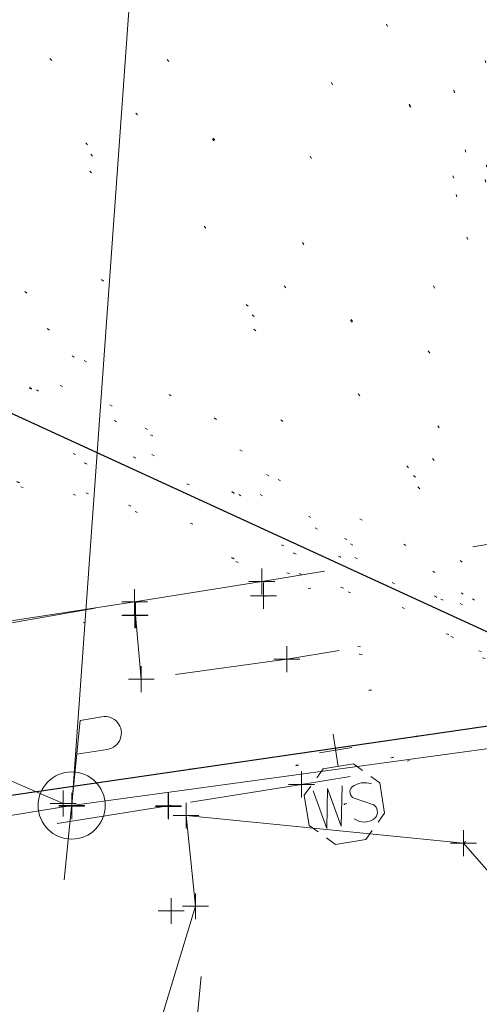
# Model space of a CAD drawing. Extents: x 413123 to 1465301, y 377724 to 504150.
# Tile 214 of 256: x 1463121 to 1463138, y 433816 to 433855. Entities that reach past the tile are written whole.
import ezdxf

# ---------------------------------------------------------------- set-up
doc = ezdxf.new("R2010")
doc.units = 0
doc.header["$MEASUREMENT"] = 0
for name, pattern in [('DGN Style 1', [8.732639, 0.01453, -8.718109]), ('DGN Style 3', [20.342255, 14.530182, -5.812073]), ('DGN Style 5', [10.171127, 4.359055, -5.812073]), ('ohcombex', [0]), ('treelt', [0.299999, -0.15, -0.15])]:
    doc.linetypes.add(name, pattern=pattern)
for name, color, linetype, lineweight in [('DR_X_Storm_Sewer', 151, 'DGN Style 5', 0), ('DT_X_Contour_Minor', 136, 'DGN Style 3', 0), ('DT_X_Terrain_Ground_Line', 92, 'DGN Style 3', 13), ('LT_X_Poles', 40, 'Continuous', 0), ('PV_X_Curb', 120, 'DGN Style 1', 0), ('PV_X_EOP', 7, 'DGN Style 3', 0), ('PV_X_Walk', 120, 'DGN Style 5', 0), ('UT_X_Electric_Cells', 1, 'Continuous', 0), ('UT_X_Overhead_Combined', 30, 'ohcombex', 0), ('UT_X_Water_Cells', 133, 'Continuous', 0), ('UT_X_Water_Cells (Construction)', 133, 'Continuous', 0), ('VG_X_Tree_Line_Lt', 3, 'treelt', 0)]:
    doc.layers.add(name, color=color, linetype=linetype, lineweight=lineweight)
for name, color, linetype, lineweight, transparency in [('SV_Observation (Construction)', 97, 'DGN Style 1', 0, 0.9), ('SV_Setup (Construction)', 4, 'Continuous', 30, 0.9), ('SV_X_Shot_Marker (Construction)', 40, 'Continuous', 0, 0.5)]:
    doc.layers.add(name, color=color, linetype=linetype, lineweight=lineweight, transparency=transparency)

# ---------------------------------------------------------------- blocks, each defined once
blk = doc.blocks.new('SVPT_642')
at = {"layer": 'SV_X_Shot_Marker (Construction)', "transparency": 33554495}
for p, q in [((0, 0.025), (0, -0.025)), ((-0.025, 0), (0.025, 0))]:
    blk.add_line(p, q, dxfattribs=at)
blk.add_point((0, 0), dxfattribs=at)
blk = doc.blocks.new('SVPT_643')
at = {"layer": 'SV_X_Shot_Marker (Construction)', "transparency": 33554495}
for p, q in [((0, 0.025), (0, -0.025)), ((-0.025, 0), (0.025, 0))]:
    blk.add_line(p, q, dxfattribs=at)
blk.add_point((0, 0), dxfattribs=at)
blk = doc.blocks.new('SVPT_644')
at = {"layer": 'SV_X_Shot_Marker (Construction)', "transparency": 33554495}
for p, q in [((0, 0.025), (0, -0.025)), ((-0.025, 0), (0.025, 0))]:
    blk.add_line(p, q, dxfattribs=at)
blk.add_point((0, 0), dxfattribs=at)
blk = doc.blocks.new('SVPT_645')
at = {"layer": 'SV_X_Shot_Marker (Construction)', "transparency": 33554495}
for p, q in [((0, 0.025), (0, -0.025)), ((-0.025, 0), (0.025, 0))]:
    blk.add_line(p, q, dxfattribs=at)
blk.add_point((0, 0), dxfattribs=at)
blk = doc.blocks.new('WSS_1')
at = {"layer": 'UT_X_Water_Cells', "color": 133, "linetype": 'Continuous', "lineweight": 0}
for p, q in [((0, 0.0741), (0, 0.1376)), ((0.0317, 0.1058), (-0.0319, 0.1058)), ((0.0202, 0.0082), (0.0552, -0.0101))]:
    blk.add_line(p, q, dxfattribs=at)
at = {"layer": 'UT_X_Water_Cells', "color": 133, "linetype": 'Continuous', "lineweight": 0, "flags": 128}
for points in [[(0.0448, 0.0588), (0.0296, 0.0741), (-0.0297, 0.0741), (-0.0448, 0.059)], [(-0.0588, 0.0448), (-0.0741, 0.0297), (-0.0741, -0.0296), (-0.059, -0.0447)], [(0.0588, -0.0447), (0.074, -0.0296), (0.074, 0.0297), (0.0588, 0.0448)], [(-0.0554, 0.0355), (-0.0413, -0.0408), (-0.0272, 0.0355), (-0.013, -0.0408), (0.0013, 0.0355)], [(-0.045, -0.0587), (-0.0297, -0.074), (0.0296, -0.074), (0.0448, -0.0588)]]:
    blk.add_lwpolyline(points, dxfattribs=at)
at = {"layer": 'UT_X_Water_Cells', "color": 133, "linetype": 'Continuous', "lineweight": 0, "extrusion": (0, 0, -1)}
for centre, radius, start, end in [((-0.0277, 0.0195), 0.0135, 303.6324, 53.7413), ((-0.0388, -0.0047), 0.04, 61.3463, 118.6537), ((-0.0438, -0.0225), 0.017, 132.0642, 228.5117), ((-0.0372, -0.0091), 0.0316, 235.6037, 316.3305)]:
    blk.add_arc(centre, radius, start, end, dxfattribs=at)
at = {"layer": 'UT_X_Water_Cells (Construction)', "color": 133, "linetype": 'Continuous', "lineweight": 30}
blk.add_point((0, 0), dxfattribs=at)
blk = doc.blocks.new('PP_18')
at = {"layer": 'UT_X_Electric_Cells', "color": 1, "linetype": 'Continuous', "lineweight": 0}
for p, q in [((0.0428, 0.16), (-0.0375, -0.14)), ((0.0428, 0.16), (0.0853, 0.16)), ((0.0258, 0.0962), (0.0853, 0.0962))]:
    blk.add_line(p, q, dxfattribs=at)
blk.add_circle((0, 0), 0.065, dxfattribs=at)
at = {"layer": 'UT_X_Electric_Cells', "color": 1, "linetype": 'Continuous', "lineweight": 0, "extrusion": (0, 0, -1)}
blk.add_arc((-0.086, 0.1281), 0.0319, 88.8767, 271.1233, dxfattribs=at)
blk = doc.blocks.new('SVPT_646')
at = {"layer": 'SV_X_Shot_Marker (Construction)', "transparency": 33554495}
for p, q in [((0, 0.025), (0, -0.025)), ((-0.025, 0), (0.025, 0))]:
    blk.add_line(p, q, dxfattribs=at)
blk.add_point((0, 0), dxfattribs=at)
blk = doc.blocks.new('SVPT_647')
at = {"layer": 'SV_X_Shot_Marker (Construction)', "transparency": 33554495}
for p, q in [((0, 0.025), (0, -0.025)), ((-0.025, 0), (0.025, 0))]:
    blk.add_line(p, q, dxfattribs=at)
blk.add_point((0, 0), dxfattribs=at)
blk = doc.blocks.new('SVPT_648')
at = {"layer": 'SV_X_Shot_Marker (Construction)', "transparency": 33554495}
for p, q in [((0, 0.025), (0, -0.025)), ((-0.025, 0), (0.025, 0))]:
    blk.add_line(p, q, dxfattribs=at)
blk.add_point((0, 0), dxfattribs=at)
blk = doc.blocks.new('SVPT_649')
at = {"layer": 'SV_X_Shot_Marker (Construction)', "transparency": 33554495}
for p, q in [((0, 0.025), (0, -0.025)), ((-0.025, 0), (0.025, 0))]:
    blk.add_line(p, q, dxfattribs=at)
blk.add_point((0, 0), dxfattribs=at)
blk = doc.blocks.new('SVPT_650')
at = {"layer": 'SV_X_Shot_Marker (Construction)', "transparency": 33554495}
for p, q in [((0, 0.025), (0, -0.025)), ((-0.025, 0), (0.025, 0))]:
    blk.add_line(p, q, dxfattribs=at)
blk.add_point((0, 0), dxfattribs=at)
blk = doc.blocks.new('SVPT_651')
at = {"layer": 'SV_X_Shot_Marker (Construction)', "transparency": 33554495}
for p, q in [((0, 0.025), (0, -0.025)), ((-0.025, 0), (0.025, 0))]:
    blk.add_line(p, q, dxfattribs=at)
blk.add_point((0, 0), dxfattribs=at)
blk = doc.blocks.new('SVPT_652')
at = {"layer": 'SV_X_Shot_Marker (Construction)', "transparency": 33554495}
for p, q in [((0, 0.025), (0, -0.025)), ((-0.025, 0), (0.025, 0))]:
    blk.add_line(p, q, dxfattribs=at)
blk.add_point((0, 0), dxfattribs=at)
blk = doc.blocks.new('SVPT_653')
at = {"layer": 'SV_X_Shot_Marker (Construction)', "transparency": 33554495}
for p, q in [((0, 0.025), (0, -0.025)), ((-0.025, 0), (0.025, 0))]:
    blk.add_line(p, q, dxfattribs=at)
blk.add_point((0, 0), dxfattribs=at)
blk = doc.blocks.new('SVPT_656')
at = {"layer": 'SV_X_Shot_Marker (Construction)', "transparency": 33554495}
for p, q in [((0, 0.025), (0, -0.025)), ((-0.025, 0), (0.025, 0))]:
    blk.add_line(p, q, dxfattribs=at)
blk.add_point((0, 0), dxfattribs=at)
blk = doc.blocks.new('SVPT_657')
at = {"layer": 'SV_X_Shot_Marker (Construction)', "transparency": 33554495}
for p, q in [((0, 0.025), (0, -0.025)), ((-0.025, 0), (0.025, 0))]:
    blk.add_line(p, q, dxfattribs=at)
blk.add_point((0, 0), dxfattribs=at)
blk = doc.blocks.new('SVPT_767')
at = {"layer": 'SV_X_Shot_Marker (Construction)', "transparency": 33554495}
for p, q in [((0, 0.025), (0, -0.025)), ((-0.025, 0), (0.025, 0))]:
    blk.add_line(p, q, dxfattribs=at)
blk.add_point((0, 0), dxfattribs=at)
blk = doc.blocks.new('SVPT_1057')
at = {"layer": 'SV_X_Shot_Marker (Construction)', "transparency": 33554495}
for p, q in [((0, 0.025), (0, -0.025)), ((-0.025, 0), (0.025, 0))]:
    blk.add_line(p, q, dxfattribs=at)
blk.add_point((0, 0), dxfattribs=at)
blk = doc.blocks.new('SVPT_1058')
at = {"layer": 'SV_X_Shot_Marker (Construction)', "transparency": 33554495}
for p, q in [((0, 0.025), (0, -0.025)), ((-0.025, 0), (0.025, 0))]:
    blk.add_line(p, q, dxfattribs=at)
blk.add_point((0, 0), dxfattribs=at)
blk = doc.blocks.new('LPOLE_1')
at = {"layer": 'LT_X_Poles', "color": 52, "linetype": 'Continuous', "lineweight": 0, "flags": 128}
blk.add_lwpolyline([(0.0393, 0.1477), (-0.0394, -0.1516), (0.0788, -0.1516)], dxfattribs=at)
at = {"layer": 'LT_X_Poles', "color": 52, "linetype": 'Continuous', "lineweight": 0}
blk.add_circle((0, 0), 0.065, dxfattribs=at)
blk = doc.blocks.new('*U5554', base_point=(1463158.719, 433438.251, 579.585))
at = {"layer": 'DT_X_Contour_Minor', "elevation": 574, "flags": 128}
blk.add_lwpolyline([(1463104.505, 433813.123), (1463111.084, 433817.294), (1463111.873, 433818.062), (1463111.418, 433818.578), (1463109.722, 433818.842), (1463106.783, 433818.854), (1463097.288, 433818.55), (1463093.901, 433818.432), (1463090.861, 433818.308), (1463088.167, 433818.177), (1463085.82, 433818.039), (1463075.675, 433817.38), (1463083.928, 433819.857), (1463085.595, 433820.399), (1463087.061, 433820.963), (1463088.324, 433821.551), (1463089.385, 433822.161), (1463091.946, 433823.819), (1463092.819, 433824.389), (1463093.519, 433824.856), (1463094.046, 433825.221), (1463094.4, 433825.483), (1463095.111, 433826.045), (1463095.386, 433826.245), (1463095.677, 433826.425), (1463095.984, 433826.585), (1463096.308, 433826.724), (1463097.855, 433827.324), (1463111.901, 433829.752), (1463114.65, 433830.227), (1463116.88, 433830.613), (1463118.589, 433830.908), (1463119.778, 433831.114), (1463124.113, 433831.865)], dxfattribs=at)

msp = doc.modelspace()

# ---------------------------------------------------------------- linework, layer by layer
at = {"layer": 'DR_X_Storm_Sewer', "ltscale": 3}
msp.add_line((1463141.474, 433834.68, 574.018), (1463135.016, 433872.888, 574.018), dxfattribs=at)
at = {"layer": 'PV_X_Curb'}
for points, knots in [([(1463144.75, 433875.396, 574.686), (1463140.937, 433874.708, 574.679), (1463137.123, 433874.02, 574.673), (1463133.31, 433873.332, 574.666), (1463131.655, 433873.095, 574.55), (1463130, 433872.858, 574.434), (1463128.345, 433872.622, 574.318), (1463120.384, 433871.263, 574.275), (1463112.424, 433869.904, 574.232), (1463104.463, 433868.545, 574.19), (1463096.011, 433867.142, 574.143), (1463087.559, 433865.74, 574.097), (1463079.107, 433864.338, 574.051), (1463072.38, 433863.256, 574.017), (1463065.652, 433862.174, 573.983), (1463058.924, 433861.092, 573.95), (1463057.266, 433860.802, 574.063), (1463055.607, 433860.512, 574.177), (1463053.948, 433860.222, 574.29), (1463050.518, 433859.753, 574.268), (1463047.089, 433859.284, 574.245), (1463043.659, 433858.815, 574.223), (1463034.905, 433857.726, 574.171), (1463026.151, 433856.638, 574.118), (1463017.397, 433855.549, 574.066), (1463013.867, 433855.115, 574.025), (1463010.337, 433854.68, 573.985), (1463006.807, 433854.246, 573.944), (1463005.314, 433854.066, 573.841), (1463003.821, 433853.885, 573.738), (1463002.328, 433853.705, 573.635), (1462994.514, 433852.713, 573.598), (1462986.701, 433851.722, 573.561), (1462978.888, 433850.73, 573.524), (1462974.002, 433850.158, 573.494), (1462969.116, 433849.585, 573.464), (1462964.23, 433849.013, 573.434), (1462962.57, 433848.768, 573.535), (1462960.91, 433848.522, 573.636), (1462959.25, 433848.277, 573.738), (1462953.123, 433847.507, 573.781), (1462946.996, 433846.738, 573.824), (1462940.87, 433845.968, 573.867), (1462940.184, 433845.856, 573.709), (1462939.499, 433845.745, 573.551), (1462938.813, 433845.633, 573.394), (1462937.465, 433845.473, 573.374), (1462936.118, 433845.313, 573.355), (1462934.77, 433845.153, 573.335), (1462934.304, 433845.123, 573.476), (1462933.839, 433845.094, 573.616), (1462933.373, 433845.064, 573.756), (1462925.492, 433844.047, 573.727), (1462917.612, 433843.031, 573.699), (1462909.731, 433842.015, 573.67), (1462906.514, 433841.634, 573.641), (1462903.297, 433841.254, 573.612), (1462900.079, 433840.873, 573.583), (1462898.452, 433840.675, 573.462), (1462896.825, 433840.477, 573.341), (1462895.197, 433840.28, 573.22), (1462887.41, 433839.322, 573.17), (1462879.622, 433838.365, 573.121), (1462871.835, 433837.408, 573.071), (1462868.165, 433836.951, 573.053), (1462864.494, 433836.495, 573.034), (1462860.824, 433836.038, 573.015), (1462859.013, 433835.812, 573.097), (1462857.201, 433835.586, 573.179), (1462855.39, 433835.36, 573.26), (1462847.659, 433834.353, 573.199), (1462839.928, 433833.346, 573.137), (1462832.197, 433832.34, 573.075), (1462827.544, 433831.781, 573.023), (1462822.891, 433831.221, 572.972), (1462818.238, 433830.662, 572.92), (1462814.68, 433830.256, 572.9), (1462811.121, 433829.85, 572.88), (1462807.563, 433829.444, 572.86), (1462804.531, 433829.098, 572.843), (1462801.127, 433828.413, 572.873), (1462797.642, 433833.101, 572.489), (1462797.833, 433836.568, 572.431), (1462798.507, 433842.258, 573.858), (1462801.949, 433846.612, 573.953), (1462804.464, 433849.998, 572.999), (1462804.722, 433850.33, 572.895)], [0, 0, 0, 0, 0.037037, 0.037037, 0.037037, 0.074074, 0.074074, 0.074074, 0.111111, 0.111111, 0.111111, 0.148148, 0.148148, 0.148148, 0.185185, 0.185185, 0.185185, 0.222222, 0.222222, 0.222222, 0.259259, 0.259259, 0.259259, 0.296296, 0.296296, 0.296296, 0.333333, 0.333333, 0.333333, 0.37037, 0.37037, 0.37037, 0.407407, 0.407407, 0.407407, 0.444444, 0.444444, 0.444444, 0.481481, 0.481481, 0.481481, 0.518519, 0.518519, 0.518519, 0.555556, 0.555556, 0.555556, 0.592593, 0.592593, 0.592593, 0.62963, 0.62963, 0.62963, 0.666667, 0.666667, 0.666667, 0.703704, 0.703704, 0.703704, 0.740741, 0.740741, 0.740741, 0.777778, 0.777778, 0.777778, 0.814815, 0.814815, 0.814815, 0.851852, 0.851852, 0.851852, 0.888889, 0.888889, 0.888889, 0.925926, 0.925926, 0.925926, 0.962963, 0.962963, 0.962963, 0.971514, 0.976722, 0.981569, 0.983958, 0.998409, 1, 1, 1, 1]), ([(1463314.511, 433862.794, 576.273), (1463311.917, 433862.374, 576.259), (1463309.322, 433861.954, 576.245), (1463306.727, 433861.534, 576.23), (1463298.588, 433860.191, 576.135), (1463290.449, 433858.847, 576.04), (1463282.31, 433857.504, 575.945), (1463274.854, 433856.253, 575.838), (1463267.398, 433855.001, 575.731), (1463259.943, 433853.75, 575.623), (1463254.029, 433852.758, 575.548), (1463248.115, 433851.766, 575.472), (1463242.201, 433850.774, 575.396), (1463234.596, 433849.509, 575.301), (1463226.99, 433848.244, 575.207), (1463219.385, 433846.979, 575.112), (1463212.334, 433845.825, 575.063), (1463205.284, 433844.672, 575.014), (1463198.234, 433843.519, 574.965), (1463191.172, 433842.354, 574.921), (1463184.11, 433841.189, 574.878), (1463177.048, 433840.024, 574.834), (1463168.901, 433838.681, 574.794), (1463160.755, 433837.338, 574.754), (1463152.608, 433835.995, 574.714), (1463145.067, 433834.742, 574.673), (1463137.527, 433833.488, 574.632), (1463129.986, 433832.235, 574.591), (1463128.326, 433831.983, 574.572), (1463126.665, 433831.732, 574.552), (1463125.005, 433831.48, 574.533), (1463122.694, 433831.156, 574.393), (1463120.383, 433830.832, 574.254), (1463118.072, 433830.507, 574.114), (1463109.924, 433829.224, 574.068), (1463101.776, 433827.941, 574.022), (1463093.628, 433826.658, 573.976), (1463084.91, 433825.271, 573.918), (1463076.191, 433823.884, 573.86), (1463067.473, 433822.497, 573.802), (1463061.601, 433821.527, 573.773), (1463055.73, 433820.558, 573.744), (1463049.858, 433819.588, 573.715), (1463040.359, 433818.084, 573.681), (1463030.86, 433816.58, 573.647), (1463021.361, 433815.076, 573.613), (1463017.914, 433814.544, 573.604), (1463014.466, 433814.013, 573.595), (1463011.018, 433813.481, 573.586), (1463009.398, 433813.189, 573.703), (1463007.778, 433812.896, 573.82), (1463006.158, 433812.604, 573.936), (1462999.188, 433811.534, 573.913), (1462992.218, 433810.465, 573.89), (1462985.248, 433809.395, 573.866), (1462977.089, 433808.132, 573.841), (1462968.93, 433806.868, 573.816), (1462960.771, 433805.605, 573.791), (1462957.691, 433805.1, 573.793), (1462954.611, 433804.595, 573.795), (1462951.532, 433804.09, 573.796), (1462949.879, 433803.802, 573.648), (1462948.226, 433803.514, 573.501), (1462946.573, 433803.227, 573.353), (1462945.284, 433802.904, 573.333), (1462943.995, 433802.582, 573.313), (1462942.706, 433802.259, 573.293), (1462941.766, 433802.024, 573.278), (1462939.868, 433800.855, 573.224), (1462937.326, 433798.115, 573.134), (1462933.778, 433791.828, 574.138), (1462930.911, 433785.514, 574.931), (1462932.265, 433780.89, 573.618), (1462932.372, 433780.523, 573.514), (1462932.479, 433780.156, 573.41), (1462932.587, 433779.789, 573.306)], [0, 0, 0, 0, 0.041667, 0.041667, 0.041667, 0.083333, 0.083333, 0.083333, 0.125, 0.125, 0.125, 0.166667, 0.166667, 0.166667, 0.208333, 0.208333, 0.208333, 0.25, 0.25, 0.25, 0.291667, 0.291667, 0.291667, 0.333333, 0.333333, 0.333333, 0.375, 0.375, 0.375, 0.416667, 0.416667, 0.416667, 0.458333, 0.458333, 0.458333, 0.5, 0.5, 0.5, 0.541667, 0.541667, 0.541667, 0.583333, 0.583333, 0.583333, 0.625, 0.625, 0.625, 0.666667, 0.666667, 0.666667, 0.708333, 0.708333, 0.708333, 0.75, 0.75, 0.75, 0.791667, 0.791667, 0.791667, 0.833333, 0.833333, 0.833333, 0.875, 0.875, 0.875, 0.916667, 0.916667, 0.916667, 0.921384, 0.927711, 0.935073, 0.958333, 0.958333, 0.958333, 1, 1, 1, 1]), ([(1463223.78, 433820.538, 574.945), (1463219.915, 433820.902, 574.932), (1463216.05, 433821.266, 574.919), (1463212.186, 433821.63, 574.905), (1463209.468, 433822.553, 574.805), (1463206.75, 433823.475, 574.705), (1463204.033, 433824.397, 574.605), (1463200.112, 433825.816, 574.6), (1463196.192, 433827.235, 574.596), (1463192.271, 433828.654, 574.591), (1463185.269, 433829.212, 574.552), (1463172.366, 433828.439, 574.549), (1463154.471, 433823.399, 574.445), (1463141.507, 433814.044, 574.961), (1463137.318, 433805.993, 574.815), (1463136.03, 433802.262, 574.724)], [0, 0, 0, 0, 0.25, 0.25, 0.25, 0.5, 0.5, 0.5, 0.75, 0.75, 0.75, 0.827313, 0.896853, 0.957523, 1, 1, 1, 1])]:
    msp.add_open_spline(points, degree=3, knots=knots, dxfattribs=at)
at = {"layer": 'PV_X_EOP'}
msp.add_polyline3d([(1463306.529, 433862.042, 575.698), (1463282.153, 433857.988, 575.417), (1463260.003, 433854.331, 575.126), (1463242.198, 433851.333, 574.837), (1463219.234, 433847.553, 574.627), (1463198.209, 433844.119, 574.415), (1463176.954, 433840.549, 574.302), (1463152.428, 433836.491, 574.224), (1463129.921, 433832.795, 574.035), (1463124.996, 433832.001, 574.006), (1463117.86, 433830.906, 573.955), (1463093.646, 433827.15, 573.852), (1463067.38, 433822.912, 573.686), (1463049.723, 433820.11, 573.633), (1463021.586, 433815.648, 573.529), (1463005.904, 433813.172, 573.522), (1462974.596, 433808.259, 573.351), (1462961.028, 433806.106, 573.31), (1462949.261, 433804.283, 573.326), (1462949.173, 433805.031, 573.321)], dxfattribs=at)
msp.add_open_spline([(1463223.592, 433819.869, 575.004), (1463219.689, 433820.28, 574.888), (1463215.786, 433820.691, 574.772), (1463211.883, 433821.103, 574.656), (1463209.248, 433821.897, 574.637), (1463206.613, 433822.691, 574.617), (1463203.978, 433823.485, 574.598), (1463200.025, 433824.909, 574.59), (1463196.072, 433826.333, 574.583), (1463192.12, 433827.757, 574.575), (1463185.209, 433828.37, 574.554), (1463172.47, 433827.689, 574.55), (1463154.829, 433822.677, 574.471), (1463142.054, 433813.464, 574.742), (1463137.953, 433805.535, 574.738), (1463136.696, 433801.867, 574.728)], degree=3, knots=[0, 0, 0, 0, 0.25, 0.25, 0.25, 0.5, 0.5, 0.5, 0.75, 0.75, 0.75, 0.827389, 0.897067, 0.957678, 1, 1, 1, 1], dxfattribs=at)
msp.add_point((1463126.309, 433824.084, 574.542), dxfattribs=at)
at = {"layer": 'PV_X_Walk'}
for points in [[(1463306.882, 433858.682, 576.34), (1463283.102, 433854.827, 576.075), (1463260.537, 433851.176, 575.764), (1463242.528, 433848.2, 575.589), (1463219.637, 433844.446, 575.212), (1463198.393, 433840.983, 574.854), (1463177.424, 433837.468, 574.792), (1463152.987, 433833.469, 574.59), (1463130.894, 433829.782, 574.506), (1463125.256, 433829.01, 574.482), (1463125.026, 433831.483, 574.531)], [(1463241.414, 433826.946, 575.632), (1463238.035, 433842.512, 575.596), (1463220.056, 433839.6, 575.291), (1463199.11, 433836.083, 574.881), (1463177.508, 433832.568, 574.855), (1463153.417, 433828.529, 574.636), (1463131.462, 433824.932, 574.574), (1463126.3, 433824.104, 574.541), (1463119.211, 433822.979, 574.301), (1463119.104, 433824.23, 574.277), (1463094.567, 433820.357, 574.07), (1463068.161, 433816.196, 573.972), (1463050.421, 433813.396, 573.92), (1463022.7, 433809.187, 573.81), (1463008.527, 433806.883, 574.058), (1462985.992, 433803.611, 573.984), (1462961.515, 433800.148, 573.928), (1462942.208, 433797.305, 573.378), (1462935.366, 433794.576, 573.707)]]:
    msp.add_polyline3d(points, dxfattribs=at)
at = {"layer": 'SV_Observation (Construction)', "transparency": 33554434}
for p, q in [((1463080.031, 433913.149, 574.993), (1463144.66, 433828.08, 574.66)), ((1463079.909, 433913.056, 574.995), (1463144.66, 433828.08, 574.66)), ((1463066.093, 433903.732, 575.88), (1463144.66, 433828.08, 574.66)), ((1463112.864, 433891.538, 574.796), (1463144.66, 433828.08, 574.66)), ((1463124.352, 433891.504, 574.812), (1463144.66, 433828.08, 574.66)), ((1463126.327, 433891.275, 574.885), (1463144.66, 433828.08, 574.66)), ((1463122.422, 433890.002, 574.778), (1463144.66, 433828.08, 574.66)), ((1463129.054, 433890.131, 574.941), (1463144.66, 433828.08, 574.66)), ((1463100.077, 433888.485, 574.668), (1463144.66, 433828.08, 574.66)), ((1463052.478, 433888.218, 575.262), (1463144.66, 433828.08, 574.66)), ((1463130.192, 433887.234, 574.898), (1463144.66, 433828.08, 574.66)), ((1463126.97, 433885.516, 574.772), (1463144.66, 433828.08, 574.66)), ((1463126.986, 433885.532, 574.772), (1463144.66, 433828.08, 574.66)), ((1463126.987, 433885.531, 574.771), (1463144.66, 433828.08, 574.66)), ((1463126.988, 433885.53, 574.766), (1463144.66, 433828.08, 574.66)), ((1463129.957, 433885.193, 574.811), (1463144.66, 433828.08, 574.66)), ((1463054.443, 433884.853, 575.127), (1463144.66, 433828.08, 574.66)), ((1463075.126, 433882.548, 574.592), (1463144.66, 433828.08, 574.66)), ((1463128.421, 433882.13, 574.813), (1463144.66, 433828.08, 574.66)), ((1463128.422, 433882.141, 574.81), (1463144.66, 433828.08, 574.66)), ((1463042.551, 433880.721, 574.737), (1463144.66, 433828.08, 574.66)), ((1463042.858, 433880.702, 574.943), (1463144.66, 433828.08, 574.66)), ((1463042.487, 433880.584, 574.74), (1463144.66, 433828.08, 574.66)), ((1463046.47, 433880.644, 577.688), (1463144.66, 433828.08, 574.66)), ((1463125.433, 433879.134, 574.657), (1463144.66, 433828.08, 574.66)), ((1463052.463, 433878.419, 574.863), (1463144.66, 433828.08, 574.66)), ((1463062.933, 433878.27, 574.562), (1463144.66, 433828.08, 574.66)), ((1463102.075, 433877.698, 574.312), (1463144.66, 433828.08, 574.66)), ((1463132.521, 433877.676, 574.59), (1463144.66, 433828.08, 574.66)), ((1463046.995, 433877.552, 574.783), (1463144.66, 433828.08, 574.66)), ((1463131.957, 433876.287, 574.586), (1463144.66, 433828.08, 574.66)), ((1463045.562, 433875.994, 574.686), (1463144.66, 433828.08, 574.66)), ((1463045.581, 433876.025, 574.684), (1463144.66, 433828.08, 574.66)), ((1463126.029, 433875.902, 574.508), (1463144.66, 433828.08, 574.66)), ((1463126.044, 433875.932, 574.509), (1463144.66, 433828.08, 574.66)), ((1463126.073, 433875.913, 574.507), (1463144.66, 433828.08, 574.66)), ((1463144.648, 433828.085, 574.685), (1463041.399, 433875.505, 574.361)), ((1463047.572, 433874.833, 577.628), (1463144.66, 433828.08, 574.66)), ((1463062.492, 433874.105, 574.407), (1463144.66, 433828.08, 574.66)), ((1463076.714, 433873.354, 574.25), (1463144.66, 433828.08, 574.66)), ((1463133.274, 433873.339, 574.671), (1463144.66, 433828.08, 574.66)), ((1463133.31, 433873.332, 574.666), (1463144.66, 433828.08, 574.66)), ((1463133.356, 433872.69, 574.128), (1463144.66, 433828.08, 574.66)), ((1463103.817, 433872.519, 574.26), (1463144.66, 433828.08, 574.66)), ((1463128.345, 433872.622, 574.318), (1463144.66, 433828.08, 574.66)), ((1463118.051, 433871.864, 574.311), (1463144.66, 433828.08, 574.66)), ((1463077.38, 433869.038, 574.168), (1463144.66, 433828.08, 574.66)), ((1463050.153, 433868.789, 574.467), (1463144.66, 433828.08, 574.66)), ((1463104.463, 433868.545, 574.19), (1463144.66, 433828.08, 574.66)), ((1463104.551, 433868, 573.988), (1463144.66, 433828.08, 574.66)), ((1463058.01, 433866.094, 574.352), (1463144.66, 433828.08, 574.66)), ((1463058.269, 433865.266, 574.319), (1463144.66, 433828.08, 574.66)), ((1463048.888, 433864.287, 574.458), (1463144.66, 433828.08, 574.66)), ((1463053.426, 433864.404, 574.39), (1463144.66, 433828.08, 574.66)), ((1463079.107, 433864.338, 574.051), (1463144.66, 433828.08, 574.66)), ((1463079.177, 433863.83, 573.874), (1463144.66, 433828.08, 574.66)), ((1463048.108, 433863.501, 574.451), (1463144.66, 433828.08, 574.66)), ((1463058.924, 433861.092, 573.95), (1463144.66, 433828.08, 574.66)), ((1463053.926, 433860.173, 574.29), (1463144.66, 433828.08, 574.66)), ((1463053.948, 433860.222, 574.29), (1463144.66, 433828.08, 574.66)), ((1463059.034, 433860.454, 573.805), (1463144.66, 433828.08, 574.66)), ((1463053.969, 433859.662, 573.819), (1463144.66, 433828.08, 574.66)), ((1463129.921, 433832.795, 574.035), (1463144.66, 433828.08, 574.66)), ((1463124.996, 433832.001, 574.006), (1463144.66, 433828.08, 574.66)), ((1463129.986, 433832.235, 574.591), (1463144.66, 433828.08, 574.66)), ((1463125.025, 433831.493, 574.532), (1463144.66, 433828.08, 574.66)), ((1463125.005, 433831.48, 574.533), (1463144.66, 433828.08, 574.66)), ((1463130.894, 433829.782, 574.506), (1463144.66, 433828.08, 574.66)), ((1463125.256, 433829.01, 574.482), (1463144.66, 433828.08, 574.66)), ((1463144.673, 433828.082, 574.645), (1462810.231, 433779.317, 573.05)), ((1463144.662, 433828.08, 574.639), (1462810.231, 433779.317, 573.05)), ((1463144.661, 433828.08, 574.663), (1462810.231, 433779.317, 573.05)), ((1463122.562, 433824.118, 574.443), (1463144.66, 433828.08, 574.66)), ((1463122.563, 433824.091, 574.439), (1463144.66, 433828.08, 574.66)), ((1463122.565, 433824.113, 574.438), (1463144.66, 433828.08, 574.66)), ((1463126.3, 433824.104, 574.541), (1463144.66, 433828.08, 574.66)), ((1463126.309, 433824.084, 574.542), (1463144.66, 433828.08, 574.66)), ((1463126.988, 433823.725, 574.313), (1463144.66, 433828.08, 574.66)), ((1463131.462, 433824.932, 574.574), (1463144.66, 433828.08, 574.66)), ((1463133.122, 433824.169, 574.604), (1463144.66, 433828.08, 574.66)), ((1463137.732, 433822.662, 574.802), (1463144.66, 433828.08, 574.66)), ((1463122.23, 433824.198, 574.353), (1462810.231, 433779.317, 573.05)), ((1463127.357, 433820.217, 574.154), (1462810.231, 433779.317, 573.05)), ((1463126.413, 433820.035, 573.993), (1462810.231, 433779.317, 573.05))]:
    msp.add_line(p, q, dxfattribs=at)
at = {"layer": 'SV_Setup (Construction)', "transparency": 33554434}
for p in [(1463041.399, 433875.505, 574.361), (1462810.231, 433779.317, 573.05), (1462810.231, 433779.317, 573.05), (1462810.231, 433779.317, 573.05), (1462810.231, 433779.317, 573.05)]:
    msp.add_line(p, (1463144.66, 433828.08, 574.66), dxfattribs=at)
at = {"layer": 'UT_X_Overhead_Combined', "extrusion": (-0.000386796, -0.005391, 0.999985), "elevation": -2330.303, "flags": 128}
msp.add_lwpolyline([(1463122.676, 433817.833), (1463127.083, 433879.258)], dxfattribs=at)
at = {"layer": 'UT_X_Overhead_Combined', "extrusion": (-0.002484, 0.001393, 0.999996), "elevation": -2455.058, "flags": 128}
msp.add_lwpolyline([(1463123.902, 433889.37), (1463210.891, 433840.593)], dxfattribs=at)
at = {"layer": 'UT_X_Overhead_Combined'}
for points in [[(1462943.956, 433795.507, 583.08), (1463007.854, 433865.517, 574.32), (1463040.948, 433859.498, 574.21), (1463122.23, 433824.198, 574.353)], [(1462695.019, 433769.005, 574.747), (1462799.899, 433775.031, 578.096), (1462943.962, 433795.508, 583.08), (1463122.565, 433824.113, 574.438), (1463213.921, 433836.648, 574.956), (1463318.455, 433862.456, 576.276)]]:
    msp.add_polyline3d(points, dxfattribs=at)
at = {"layer": 'VG_X_Tree_Line_Lt'}
msp.add_polyline3d([(1463125.678, 433814.697, 574.02), (1463127.357, 433820.217, 574.154), (1463126.988, 433823.725, 574.313), (1463137.732, 433822.662, 574.802), (1463142.301, 433817.43, 574.702), (1463138.832, 433811.956, 574.778)], dxfattribs=at)

# ---------------------------------------------------------------- block references
at = {"layer": 'DT_X_Terrain_Ground_Line'}
msp.add_blockref('*U5554', (1463158.719, 433438.251, 579.585), dxfattribs=at)
at = {"layer": 'LT_X_Poles', "color": 52, "linetype": 'Continuous', "lineweight": 0, "xscale": 20, "yscale": 20, "zscale": 20, "rotation": 9.251083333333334}
msp.add_blockref('LPOLE_1', (1463127.271, 433814.449, 573.996), dxfattribs=at)
at = {"layer": 'SV_X_Shot_Marker (Construction)', "transparency": 33554495, "xscale": 20, "yscale": 20, "zscale": 20}
for name, p in [('SVPT_642', (1463129.921, 433832.795, 574.035)), ('SVPT_643', (1463129.986, 433832.235, 574.591)), ('SVPT_653', (1463124.996, 433832.001, 574.006)), ('SVPT_652', (1463125.005, 433831.48, 574.533)), ('SVPT_651', (1463125.025, 433831.493, 574.532)), ('SVPT_644', (1463130.894, 433829.782, 574.506)), ('SVPT_650', (1463125.256, 433829.01, 574.482)), ('SVPT_645', (1463131.462, 433824.932, 574.574)), ('SVPT_767', (1463122.23, 433824.198, 574.353)), ('SVPT_647', (1463122.563, 433824.091, 574.439)), ('SVPT_646', (1463122.565, 433824.113, 574.438)), ('SVPT_648', (1463126.3, 433824.104, 574.541)), ('SVPT_649', (1463126.309, 433824.084, 574.542)), ('SVPT_657', (1463126.988, 433823.725, 574.313)), ('SVPT_656', (1463137.732, 433822.662, 574.802)), ('SVPT_1057', (1463126.413, 433820.035, 573.993)), ('SVPT_1058', (1463127.357, 433820.217, 574.154))]:
    msp.add_blockref(name, p, dxfattribs=at)
at = {"layer": 'UT_X_Electric_Cells', "color": 1, "linetype": 'Continuous', "lineweight": 0, "xscale": 20, "yscale": 20, "zscale": 20, "rotation": 9.251083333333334}
msp.add_blockref('PP_18', (1463122.562, 433824.118, 574.443), dxfattribs=at)
at = {"layer": 'UT_X_Water_Cells', "color": 133, "linetype": 'Continuous', "lineweight": 30, "xscale": 20, "yscale": 20, "zscale": 20, "rotation": 9.251083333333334}
msp.add_blockref('WSS_1', (1463133.122, 433824.169, 574.604), dxfattribs=at)

doc.saveas('drawing.dxf')
